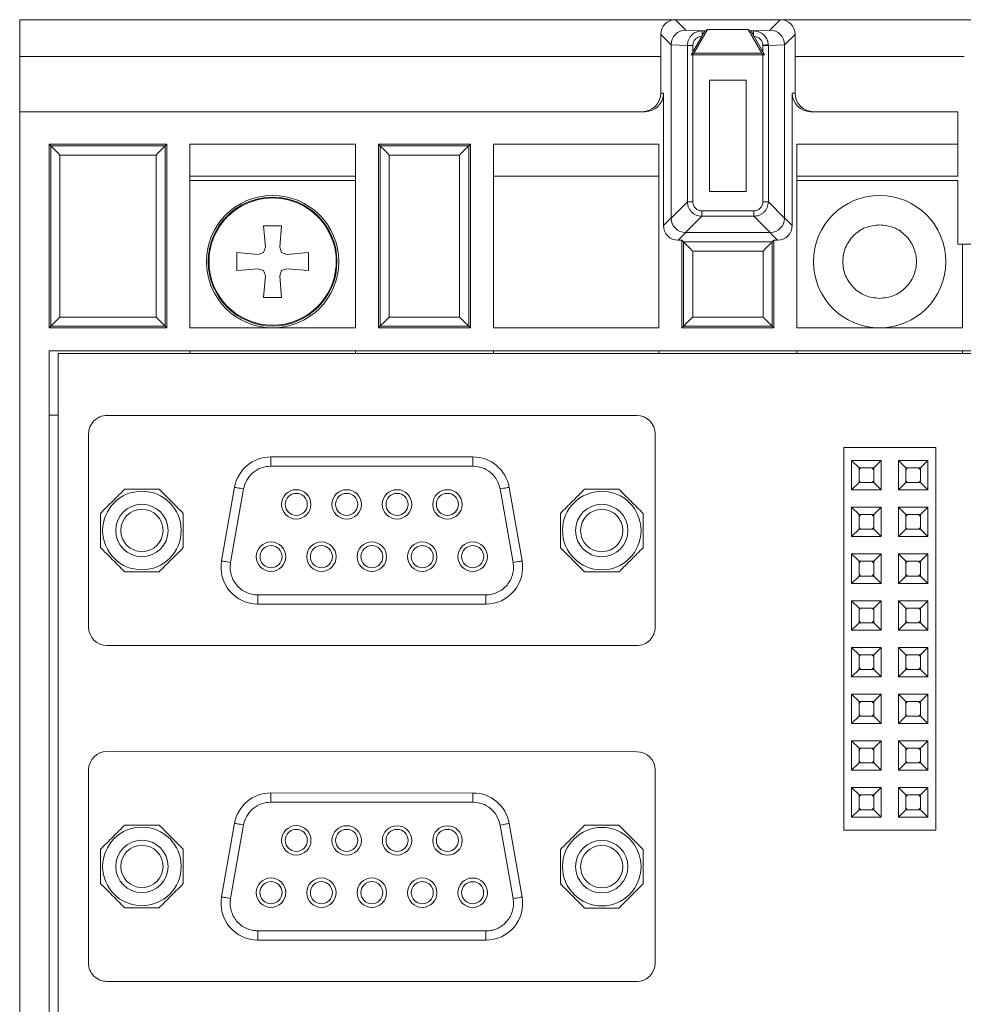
# Paper-space layout 'Blatt2' of a CAD drawing. Header units: millimetres. Extents: x 257 to 862, y 404 to 535.
# Tile 4 of 36: x 257 to 309, y 467 to 521. Entities that reach past the tile are written whole.
import ezdxf

# ---------------------------------------------------------------- set-up
doc = ezdxf.new("R2010")
doc.units = ezdxf.units.MM

psp = doc.layouts.new('Blatt2')

# ---------------------------------------------------------------- linework, layer by layer
at = {"color": 7, "linetype": 'Continuous', "lineweight": 15}
for p, q in [((257.233, 518.74), (257.233, 520.74)), ((257.233, 520.74), (292.883, 520.74)), ((298.583, 520.74), (292.883, 520.74)), ((293.447, 520.175), (292.883, 520.74)), ((298.583, 520.74), (298.018, 520.175)), ((298.583, 520.74), (309.383, 520.74)), ((293.879, 518.914), (294.63, 520.214)), ((294.488, 520.132), (294.63, 520.214)), ((294.63, 520.214), (296.836, 520.214)), ((297.586, 518.914), (296.836, 520.214)), ((296.836, 520.214), (296.978, 520.132)), ((292.648, 519.375), (292.083, 519.94)), ((292.083, 519.94), (292.083, 518.74)), ((293.447, 520.175), (294.333, 520.132)), ((293.825, 518.99), (294.312, 519.832)), ((294.312, 519.832), (294.333, 519.869)), ((294.333, 520.132), (294.488, 520.132)), ((296.978, 520.132), (297.133, 520.132)), ((297.133, 520.132), (298.018, 520.175)), ((297.133, 519.869), (297.154, 519.832)), ((297.154, 519.832), (297.641, 518.99)), ((299.383, 519.94), (298.818, 519.375)), ((299.383, 518.74), (299.383, 519.94)), ((293.53, 519.333), (292.648, 519.375)), ((292.648, 509.97), (292.648, 519.375)), ((293.53, 510.838), (293.53, 519.333)), ((293.825, 519.333), (293.53, 519.333)), ((293.825, 518.99), (293.825, 519.333)), ((297.64, 519.357), (297.641, 519.333)), ((297.641, 519.333), (297.641, 518.99)), ((297.936, 519.333), (297.641, 519.333)), ((297.936, 519.333), (297.935, 519.371)), ((298.818, 519.375), (297.936, 519.333)), ((297.936, 519.333), (297.936, 510.838)), ((298.818, 519.375), (298.818, 509.97)), ((257.233, 515.74), (257.233, 518.74)), ((257.233, 518.74), (292.083, 518.74)), ((292.083, 516.74), (292.083, 518.74)), ((293.733, 518.83), (293.825, 518.99)), ((293.879, 518.914), (293.733, 518.83)), ((293.825, 518.83), (293.733, 518.83)), ((293.825, 510.838), (293.825, 518.83)), ((297.641, 518.83), (293.825, 518.83)), ((297.586, 518.914), (293.879, 518.914)), ((297.733, 518.83), (297.586, 518.914)), ((297.641, 518.99), (297.733, 518.83)), ((297.641, 518.83), (297.641, 510.838)), ((297.733, 518.83), (297.641, 518.83)), ((299.383, 518.74), (299.383, 516.74)), ((294.73, 517.448), (296.736, 517.448)), ((294.73, 511.405), (294.73, 517.448)), ((296.736, 517.448), (296.736, 511.405)), ((292.083, 516.74), (292.232, 516.74)), ((292.232, 516.74), (292.232, 509.553)), ((299.234, 509.553), (299.234, 516.74)), ((299.234, 516.74), (299.383, 516.74)), ((257.233, 412.74), (257.233, 515.74)), ((291.231, 515.74), (257.233, 515.74)), ((300.234, 515.74), (308.233, 515.74)), ((308.233, 515.74), (308.233, 513.97)), ((258.833, 513.97), (258.833, 503.99)), ((265.233, 513.97), (258.833, 513.97)), ((258.833, 513.97), (258.922, 513.881)), ((258.922, 513.881), (258.922, 504.079)), ((265.144, 513.881), (258.922, 513.881)), ((265.233, 513.97), (265.144, 513.881)), ((265.144, 504.079), (265.144, 513.881)), ((265.233, 503.99), (265.233, 513.97)), ((275.483, 513.97), (266.483, 513.97)), ((266.483, 513.97), (266.483, 503.99)), ((275.483, 503.99), (275.483, 513.97)), ((281.733, 513.97), (276.733, 513.97)), ((276.733, 513.97), (276.733, 503.99)), ((276.733, 513.97), (276.822, 513.881)), ((281.644, 513.881), (276.822, 513.881)), ((276.822, 513.881), (276.822, 504.079)), ((281.733, 513.97), (281.644, 513.881)), ((281.644, 504.079), (281.644, 513.881)), ((281.733, 503.99), (281.733, 513.97)), ((291.983, 513.97), (282.983, 513.97)), ((282.983, 513.97), (282.983, 503.99)), ((291.983, 503.99), (291.983, 513.97)), ((308.233, 513.97), (299.483, 513.97)), ((299.483, 513.97), (299.483, 503.99)), ((308.233, 512.238), (308.233, 513.97)), ((264.644, 513.381), (259.422, 513.381)), ((259.422, 513.381), (259.422, 504.579)), ((264.644, 504.579), (264.644, 513.381)), ((277.322, 513.381), (277.322, 504.579)), ((281.144, 513.381), (277.322, 513.381)), ((281.144, 504.579), (281.144, 513.381)), ((275.483, 512.238), (266.483, 512.238)), ((291.983, 512.238), (282.983, 512.238)), ((299.483, 512.238), (308.233, 512.238)), ((266.483, 511.99), (275.483, 511.99)), ((299.483, 511.99), (308.233, 511.99)), ((308.233, 508.54), (308.233, 511.99)), ((294.73, 511.405), (296.736, 511.405)), ((292.648, 509.957), (293.53, 510.838)), ((293.53, 510.838), (293.825, 510.838)), ((297.641, 510.838), (297.936, 510.838)), ((297.936, 510.838), (298.818, 509.957)), ((294.317, 510.052), (293.435, 509.17)), ((297.149, 510.347), (294.317, 510.347)), ((294.317, 510.347), (294.317, 510.052)), ((297.149, 510.052), (294.317, 510.052)), ((297.149, 510.347), (297.149, 510.052)), ((297.149, 510.052), (298.031, 509.17)), ((270.598, 508.37), (270.495, 509.54)), ((270.495, 509.54), (271.47, 509.54)), ((271.47, 509.54), (271.368, 508.37)), ((292.232, 509.553), (292.648, 509.97)), ((298.818, 509.97), (299.234, 509.553)), ((293.448, 509.17), (293.031, 508.753)), ((298.018, 509.17), (293.448, 509.17)), ((298.018, 509.17), (298.031, 509.17)), ((298.018, 509.17), (298.434, 508.753)), ((293.031, 508.753), (293.233, 508.753)), ((293.233, 508.753), (293.322, 508.662)), ((293.233, 508.753), (293.233, 503.99)), ((293.322, 508.662), (298.144, 508.662)), ((293.322, 508.662), (293.322, 504.079)), ((298.144, 508.662), (298.233, 508.753)), ((298.144, 504.079), (298.144, 508.662)), ((298.233, 508.753), (298.434, 508.753)), ((298.233, 503.99), (298.233, 508.753)), ((308.483, 508.54), (308.233, 508.54)), ((308.483, 508.54), (312.233, 508.54)), ((308.483, 503.99), (308.483, 508.54)), ((269.033, 507.102), (269.033, 508.077)), ((269.033, 508.077), (270.203, 507.975)), ((270.203, 507.975), (270.495, 508.077)), ((270.495, 508.077), (270.598, 508.37)), ((271.368, 508.37), (271.47, 508.077)), ((271.47, 508.077), (271.763, 507.975)), ((271.763, 507.975), (272.933, 508.077)), ((272.933, 508.077), (272.933, 507.102)), ((293.822, 508.162), (293.822, 504.579)), ((297.644, 508.162), (293.822, 508.162)), ((297.644, 504.579), (297.644, 508.162)), ((270.203, 507.204), (269.033, 507.102)), ((270.495, 507.102), (270.203, 507.204)), ((270.598, 506.81), (270.495, 507.102)), ((271.47, 507.102), (271.368, 506.81)), ((271.763, 507.204), (271.47, 507.102)), ((272.933, 507.102), (271.763, 507.204)), ((270.495, 505.64), (270.598, 506.81)), ((271.368, 506.81), (271.47, 505.64)), ((271.47, 505.64), (270.495, 505.64)), ((259.422, 504.579), (264.644, 504.579)), ((277.322, 504.579), (281.144, 504.579)), ((293.822, 504.579), (297.644, 504.579)), ((258.922, 504.079), (258.833, 503.99)), ((258.833, 503.99), (265.233, 503.99)), ((258.922, 504.079), (265.144, 504.079)), ((265.233, 503.99), (265.144, 504.079)), ((266.483, 503.99), (275.483, 503.99)), ((276.733, 503.99), (276.822, 504.079)), ((276.733, 503.99), (281.733, 503.99)), ((276.822, 504.079), (281.644, 504.079)), ((281.644, 504.079), (281.733, 503.99)), ((282.983, 503.99), (291.983, 503.99)), ((293.233, 503.99), (293.322, 504.079)), ((293.233, 503.99), (298.233, 503.99)), ((293.322, 504.079), (298.144, 504.079)), ((298.233, 503.99), (298.144, 504.079)), ((299.483, 503.99), (308.483, 503.99)), ((312.233, 502.74), (258.833, 502.74)), ((258.833, 502.74), (258.833, 425.74)), ((259.333, 502.59), (259.333, 425.89)), ((826.514, 502.59), (259.333, 502.59)), ((266.483, 502.74), (266.483, 502.59)), ((275.483, 502.74), (275.483, 502.59)), ((282.983, 502.74), (282.983, 502.59)), ((291.983, 502.74), (291.983, 502.59)), ((299.483, 502.74), (299.483, 502.59)), ((308.483, 502.59), (308.483, 502.74)), ((259.333, 499.24), (258.833, 499.24)), ((290.778, 499.223), (261.978, 499.225)), ((260.978, 498.225), (260.977, 487.725)), ((291.777, 487.722), (291.778, 498.222)), ((302.033, 497.49), (307.033, 497.49)), ((302.033, 476.69), (302.033, 497.49)), ((307.033, 476.69), (307.033, 497.49)), ((281.873, 496.973), (270.883, 496.974)), ((302.463, 496.78), (304.063, 496.78)), ((302.463, 496.78), (302.863, 496.38)), ((302.463, 495.18), (302.463, 496.78)), ((303.663, 496.38), (304.063, 496.78)), ((304.063, 496.78), (304.063, 495.18)), ((305.003, 495.18), (305.003, 496.78)), ((305.003, 496.78), (305.403, 496.38)), ((305.003, 496.78), (306.603, 496.78)), ((306.203, 496.38), (306.603, 496.78)), ((306.603, 496.78), (306.603, 495.18)), ((270.883, 496.474), (281.873, 496.473)), ((302.863, 496.38), (303.663, 496.38)), ((302.863, 495.58), (302.863, 496.38)), ((303.663, 496.38), (303.663, 495.58)), ((305.403, 495.58), (305.403, 496.38)), ((305.403, 496.38), (306.203, 496.38)), ((306.203, 496.38), (306.203, 495.58)), ((268.914, 495.321), (268.208, 491.322)), ((268.701, 491.235), (269.406, 495.235)), ((283.35, 495.234), (284.055, 491.234)), ((283.842, 495.32), (284.547, 491.32)), ((302.463, 495.18), (302.863, 495.58)), ((304.063, 495.18), (302.463, 495.18)), ((303.663, 495.58), (302.863, 495.58)), ((304.063, 495.18), (303.663, 495.58)), ((305.003, 495.18), (305.403, 495.58)), ((306.603, 495.18), (305.003, 495.18)), ((306.203, 495.58), (305.403, 495.58)), ((306.603, 495.18), (306.203, 495.58)), ((302.463, 494.24), (304.063, 494.24)), ((302.463, 494.24), (302.863, 493.84)), ((302.463, 492.64), (302.463, 494.24)), ((303.663, 493.84), (304.063, 494.24)), ((304.063, 494.24), (304.063, 492.64)), ((305.003, 492.64), (305.003, 494.24)), ((305.003, 494.24), (305.403, 493.84)), ((305.003, 494.24), (306.603, 494.24)), ((306.203, 493.84), (306.603, 494.24)), ((306.603, 494.24), (306.603, 492.64)), ((302.863, 493.84), (303.663, 493.84)), ((302.863, 493.04), (302.863, 493.84)), ((303.663, 493.84), (303.663, 493.04)), ((305.403, 493.04), (305.403, 493.84)), ((305.403, 493.84), (306.203, 493.84)), ((306.203, 493.84), (306.203, 493.04)), ((302.463, 492.64), (302.863, 493.04)), ((303.663, 493.04), (302.863, 493.04)), ((304.063, 492.64), (303.663, 493.04)), ((305.003, 492.64), (305.403, 493.04)), ((306.203, 493.04), (305.403, 493.04)), ((306.603, 492.64), (306.203, 493.04)), ((304.063, 492.64), (302.463, 492.64)), ((306.603, 492.64), (305.003, 492.64)), ((302.463, 490.1), (302.463, 491.7)), ((302.463, 491.7), (302.863, 491.3)), ((302.463, 491.7), (304.063, 491.7)), ((303.663, 491.3), (304.063, 491.7)), ((304.063, 491.7), (304.063, 490.1)), ((305.003, 490.1), (305.003, 491.7)), ((305.003, 491.7), (305.403, 491.3)), ((305.003, 491.7), (306.603, 491.7)), ((306.203, 491.3), (306.603, 491.7)), ((306.603, 491.7), (306.603, 490.1)), ((302.863, 490.5), (302.863, 491.3)), ((302.863, 491.3), (303.663, 491.3)), ((303.663, 491.3), (303.663, 490.5)), ((305.403, 490.5), (305.403, 491.3)), ((305.403, 491.3), (306.203, 491.3)), ((306.203, 491.3), (306.203, 490.5)), ((302.463, 490.1), (302.863, 490.5)), ((303.663, 490.5), (302.863, 490.5)), ((304.063, 490.1), (303.663, 490.5)), ((305.003, 490.1), (305.403, 490.5)), ((306.203, 490.5), (305.403, 490.5)), ((306.603, 490.1), (306.203, 490.5)), ((304.063, 490.1), (302.463, 490.1)), ((306.603, 490.1), (305.003, 490.1)), ((282.578, 489.473), (270.178, 489.474)), ((282.578, 488.973), (270.178, 488.974)), ((302.463, 489.16), (304.063, 489.16)), ((302.463, 489.16), (302.863, 488.76)), ((302.463, 487.56), (302.463, 489.16)), ((302.863, 488.76), (303.663, 488.76)), ((302.863, 487.96), (302.863, 488.76)), ((303.663, 488.76), (304.063, 489.16)), ((303.663, 488.76), (303.663, 487.96)), ((304.063, 489.16), (304.063, 487.56)), ((305.003, 487.56), (305.003, 489.16)), ((305.003, 489.16), (305.403, 488.76)), ((305.003, 489.16), (306.603, 489.16)), ((305.403, 487.96), (305.403, 488.76)), ((305.403, 488.76), (306.203, 488.76)), ((306.203, 488.76), (306.603, 489.16)), ((306.203, 488.76), (306.203, 487.96)), ((306.603, 489.16), (306.603, 487.56)), ((302.463, 487.56), (302.863, 487.96)), ((304.063, 487.56), (302.463, 487.56)), ((303.663, 487.96), (302.863, 487.96)), ((304.063, 487.56), (303.663, 487.96)), ((305.003, 487.56), (305.403, 487.96)), ((306.603, 487.56), (305.003, 487.56)), ((306.203, 487.96), (305.403, 487.96)), ((306.603, 487.56), (306.203, 487.96)), ((261.977, 486.725), (290.777, 486.723)), ((302.463, 485.02), (302.463, 486.62)), ((302.463, 486.62), (302.863, 486.22)), ((302.463, 486.62), (304.063, 486.62)), ((303.663, 486.22), (304.063, 486.62)), ((304.063, 486.62), (304.063, 485.02)), ((305.003, 485.02), (305.003, 486.62)), ((305.003, 486.62), (305.403, 486.22)), ((305.003, 486.62), (306.603, 486.62)), ((306.203, 486.22), (306.603, 486.62)), ((306.603, 486.62), (306.603, 485.02)), ((302.863, 485.42), (302.863, 486.22)), ((302.863, 486.22), (303.663, 486.22)), ((303.663, 486.22), (303.663, 485.42)), ((305.403, 485.42), (305.403, 486.22)), ((305.403, 486.22), (306.203, 486.22)), ((306.203, 486.22), (306.203, 485.42)), ((302.463, 485.02), (302.863, 485.42)), ((303.663, 485.42), (302.863, 485.42)), ((304.063, 485.02), (303.663, 485.42)), ((305.003, 485.02), (305.403, 485.42)), ((306.203, 485.42), (305.403, 485.42)), ((306.603, 485.02), (306.203, 485.42)), ((304.063, 485.02), (302.463, 485.02)), ((306.603, 485.02), (305.003, 485.02)), ((302.463, 482.48), (302.463, 484.08)), ((302.463, 484.08), (302.863, 483.68)), ((302.463, 484.08), (304.063, 484.08)), ((303.663, 483.68), (304.063, 484.08)), ((304.063, 484.08), (304.063, 482.48)), ((305.003, 484.08), (306.603, 484.08)), ((305.003, 484.08), (305.403, 483.68)), ((305.003, 482.48), (305.003, 484.08)), ((306.203, 483.68), (306.603, 484.08)), ((306.603, 484.08), (306.603, 482.48)), ((302.863, 482.88), (302.863, 483.68)), ((302.863, 483.68), (303.663, 483.68)), ((303.663, 483.68), (303.663, 482.88)), ((305.403, 483.68), (306.203, 483.68)), ((305.403, 482.88), (305.403, 483.68)), ((306.203, 483.68), (306.203, 482.88)), ((302.463, 482.48), (302.863, 482.88)), ((303.663, 482.88), (302.863, 482.88)), ((304.063, 482.48), (303.663, 482.88)), ((305.003, 482.48), (305.403, 482.88)), ((306.203, 482.88), (305.403, 482.88)), ((306.603, 482.48), (306.203, 482.88)), ((304.063, 482.48), (302.463, 482.48)), ((306.603, 482.48), (305.003, 482.48)), ((302.463, 481.54), (304.063, 481.54)), ((302.463, 481.54), (302.863, 481.14)), ((302.463, 479.94), (302.463, 481.54)), ((302.863, 481.14), (303.663, 481.14)), ((302.863, 480.34), (302.863, 481.14)), ((303.663, 481.14), (304.063, 481.54)), ((303.663, 481.14), (303.663, 480.34)), ((304.063, 481.54), (304.063, 479.94)), ((305.003, 479.94), (305.003, 481.54)), ((305.003, 481.54), (305.403, 481.14)), ((305.003, 481.54), (306.603, 481.54)), ((305.403, 480.34), (305.403, 481.14)), ((305.403, 481.14), (306.203, 481.14)), ((306.203, 481.14), (306.603, 481.54)), ((306.203, 481.14), (306.203, 480.34)), ((306.603, 481.54), (306.603, 479.94)), ((290.781, 480.952), (261.981, 480.965)), ((302.463, 479.94), (302.863, 480.34)), ((303.663, 480.34), (302.863, 480.34)), ((304.063, 479.94), (303.663, 480.34)), ((305.003, 479.94), (305.403, 480.34)), ((306.203, 480.34), (305.403, 480.34)), ((306.603, 479.94), (306.203, 480.34)), ((260.98, 479.966), (260.975, 469.466)), ((291.775, 469.451), (291.78, 479.951)), ((304.063, 479.94), (302.463, 479.94)), ((306.603, 479.94), (305.003, 479.94)), ((302.463, 477.4), (302.463, 479)), ((302.463, 479), (302.863, 478.6)), ((302.463, 479), (304.063, 479)), ((303.663, 478.6), (304.063, 479)), ((304.063, 479), (304.063, 477.4)), ((305.003, 479), (306.603, 479)), ((305.003, 479), (305.403, 478.6)), ((305.003, 477.4), (305.003, 479)), ((306.203, 478.6), (306.603, 479)), ((306.603, 479), (306.603, 477.4)), ((281.874, 478.706), (270.885, 478.711)), ((302.863, 477.8), (302.863, 478.6)), ((302.863, 478.6), (303.663, 478.6)), ((303.663, 478.6), (303.663, 477.8)), ((305.403, 478.6), (306.203, 478.6)), ((305.403, 477.8), (305.403, 478.6)), ((306.203, 478.6), (306.203, 477.8)), ((270.885, 478.211), (281.874, 478.206)), ((302.463, 477.4), (302.863, 477.8)), ((304.063, 477.4), (302.463, 477.4)), ((303.663, 477.8), (302.863, 477.8)), ((304.063, 477.4), (303.663, 477.8)), ((305.003, 477.4), (305.403, 477.8)), ((306.603, 477.4), (305.003, 477.4)), ((306.203, 477.8), (305.403, 477.8)), ((306.603, 477.4), (306.203, 477.8)), ((268.915, 477.059), (268.207, 473.06)), ((268.7, 472.973), (269.407, 476.972)), ((283.351, 476.966), (284.054, 472.965)), ((283.843, 477.052), (284.547, 473.052)), ((302.033, 476.69), (307.033, 476.69)), ((282.576, 471.206), (270.176, 471.212)), ((282.576, 470.706), (270.176, 470.712)), ((261.975, 468.465), (290.775, 468.452))]:
    psp.add_line(p, q, dxfattribs=at)
at = {"color": 8, "linetype": 'Continuous', "lineweight": 15}
psp.add_line((308.583, 518.74), (299.383, 518.74), dxfattribs=at)
at = {"color": 7, "linetype": 'Continuous', "lineweight": 15, "flags": 128}
for points in [[(258.922, 513.881), (258.932, 513.87), (258.961, 513.841), (259.008, 513.795), (259.07, 513.733), (259.145, 513.657), (259.232, 513.571), (259.325, 513.478), (259.422, 513.381)], [(265.144, 513.881), (265.133, 513.87), (265.105, 513.841), (265.058, 513.795), (264.996, 513.733), (264.92, 513.657), (264.834, 513.571), (264.741, 513.478), (264.644, 513.381)], [(276.822, 513.881), (276.832, 513.87), (276.861, 513.841), (276.908, 513.795), (276.97, 513.733), (277.045, 513.657), (277.132, 513.571), (277.225, 513.478), (277.322, 513.381)], [(281.644, 513.881), (281.633, 513.87), (281.605, 513.841), (281.558, 513.795), (281.496, 513.733), (281.42, 513.657), (281.334, 513.571), (281.241, 513.478), (281.144, 513.381)], [(259.422, 504.579), (259.325, 504.482), (259.232, 504.388), (259.145, 504.302), (259.07, 504.227), (259.008, 504.164), (258.961, 504.118), (258.932, 504.089), (258.922, 504.079)], [(265.144, 504.079), (265.133, 504.089), (265.105, 504.118), (265.058, 504.164), (264.996, 504.227), (264.92, 504.302), (264.834, 504.388), (264.741, 504.482), (264.644, 504.579)], [(276.822, 504.079), (276.832, 504.089), (276.861, 504.118), (276.908, 504.164), (276.97, 504.227), (277.045, 504.302), (277.132, 504.388), (277.225, 504.482), (277.322, 504.579)], [(281.144, 504.579), (281.241, 504.482), (281.334, 504.388), (281.42, 504.302), (281.496, 504.227), (281.558, 504.164), (281.605, 504.118), (281.633, 504.089), (281.644, 504.079)], [(270.883, 496.974), (270.883, 496.964), (270.883, 496.936), (270.883, 496.89), (270.883, 496.828), (270.883, 496.752), (270.883, 496.665), (270.883, 496.572), (270.883, 496.474)], [(281.873, 496.973), (281.873, 496.964), (281.873, 496.935), (281.873, 496.889), (281.873, 496.827), (281.873, 496.751), (281.873, 496.665), (281.873, 496.571), (281.873, 496.473)], [(302.863, 496.28), (302.909, 496.333), (302.963, 496.38)], [(303.563, 496.38), (303.616, 496.333), (303.663, 496.28)], [(305.403, 496.28), (305.449, 496.333), (305.503, 496.38)], [(306.103, 496.38), (306.156, 496.333), (306.203, 496.28)], [(302.963, 495.58), (302.909, 495.626), (302.863, 495.68)], [(303.663, 495.68), (303.616, 495.626), (303.563, 495.58)], [(305.503, 495.58), (305.449, 495.626), (305.403, 495.68)], [(306.203, 495.68), (306.156, 495.626), (306.103, 495.58)], [(268.914, 495.321), (268.923, 495.32), (268.951, 495.315), (268.997, 495.307), (269.058, 495.296), (269.133, 495.283), (269.218, 495.268), (269.31, 495.252), (269.406, 495.235)], [(283.842, 495.32), (283.833, 495.319), (283.805, 495.314), (283.759, 495.306), (283.698, 495.295), (283.624, 495.282), (283.538, 495.267), (283.446, 495.25), (283.35, 495.234)], [(302.863, 493.74), (302.909, 493.793), (302.963, 493.84)], [(303.563, 493.84), (303.616, 493.793), (303.663, 493.74)], [(305.403, 493.74), (305.449, 493.793), (305.503, 493.84)], [(306.103, 493.84), (306.156, 493.793), (306.203, 493.74)], [(302.963, 493.04), (302.909, 493.086), (302.863, 493.14)], [(303.663, 493.14), (303.616, 493.086), (303.563, 493.04)], [(305.503, 493.04), (305.449, 493.086), (305.403, 493.14)], [(306.203, 493.14), (306.156, 493.086), (306.103, 493.04)], [(268.208, 491.322), (268.218, 491.32), (268.246, 491.315), (268.291, 491.307), (268.352, 491.296), (268.427, 491.283), (268.512, 491.268), (268.604, 491.252), (268.701, 491.235)], [(284.055, 491.234), (284.151, 491.25), (284.243, 491.267), (284.329, 491.282), (284.403, 491.295), (284.464, 491.306), (284.51, 491.314), (284.538, 491.319), (284.547, 491.32)], [(302.863, 491.2), (302.909, 491.253), (302.963, 491.3)], [(303.563, 491.3), (303.616, 491.253), (303.663, 491.2)], [(305.403, 491.2), (305.449, 491.253), (305.503, 491.3)], [(306.103, 491.3), (306.156, 491.253), (306.203, 491.2)], [(302.963, 490.5), (302.909, 490.546), (302.863, 490.6)], [(303.663, 490.6), (303.616, 490.546), (303.563, 490.5)], [(305.503, 490.5), (305.449, 490.546), (305.403, 490.6)], [(306.203, 490.6), (306.156, 490.546), (306.103, 490.5)], [(270.178, 488.974), (270.178, 488.984), (270.178, 489.012), (270.178, 489.058), (270.178, 489.121), (270.178, 489.196), (270.178, 489.283), (270.178, 489.377), (270.178, 489.474)], [(282.578, 488.973), (282.578, 488.983), (282.578, 489.011), (282.578, 489.057), (282.578, 489.12), (282.578, 489.195), (282.578, 489.282), (282.578, 489.376), (282.578, 489.473)], [(302.863, 488.66), (302.909, 488.713), (302.963, 488.76)], [(303.563, 488.76), (303.616, 488.713), (303.663, 488.66)], [(305.403, 488.66), (305.449, 488.713), (305.503, 488.76)], [(306.103, 488.76), (306.156, 488.713), (306.203, 488.66)], [(302.963, 487.96), (302.909, 488.006), (302.863, 488.06)], [(303.663, 488.06), (303.616, 488.006), (303.563, 487.96)], [(305.503, 487.96), (305.449, 488.006), (305.403, 488.06)], [(306.203, 488.06), (306.156, 488.006), (306.103, 487.96)], [(302.863, 486.12), (302.909, 486.173), (302.963, 486.22)], [(303.563, 486.22), (303.616, 486.173), (303.663, 486.12)], [(305.403, 486.12), (305.449, 486.173), (305.503, 486.22)], [(306.103, 486.22), (306.156, 486.173), (306.203, 486.12)], [(302.963, 485.42), (302.909, 485.466), (302.863, 485.52)], [(303.663, 485.52), (303.616, 485.466), (303.563, 485.42)], [(305.503, 485.42), (305.449, 485.466), (305.403, 485.52)], [(306.203, 485.52), (306.156, 485.466), (306.103, 485.42)], [(302.863, 483.58), (302.909, 483.633), (302.963, 483.68)], [(303.563, 483.68), (303.616, 483.633), (303.663, 483.58)], [(305.403, 483.58), (305.449, 483.633), (305.503, 483.68)], [(306.103, 483.68), (306.156, 483.633), (306.203, 483.58)], [(302.963, 482.88), (302.909, 482.926), (302.863, 482.98)], [(303.663, 482.98), (303.616, 482.926), (303.563, 482.88)], [(305.503, 482.88), (305.449, 482.926), (305.403, 482.98)], [(306.203, 482.98), (306.156, 482.926), (306.103, 482.88)], [(302.863, 481.04), (302.909, 481.093), (302.963, 481.14)], [(303.563, 481.14), (303.616, 481.093), (303.663, 481.04)], [(305.403, 481.04), (305.449, 481.093), (305.503, 481.14)], [(306.103, 481.14), (306.156, 481.093), (306.203, 481.04)], [(302.963, 480.34), (302.909, 480.386), (302.863, 480.44)], [(303.663, 480.44), (303.616, 480.386), (303.563, 480.34)], [(305.503, 480.34), (305.449, 480.386), (305.403, 480.44)], [(306.203, 480.44), (306.156, 480.386), (306.103, 480.34)], [(270.885, 478.711), (270.885, 478.702), (270.885, 478.673), (270.885, 478.627), (270.885, 478.565), (270.885, 478.489), (270.885, 478.403), (270.885, 478.309), (270.885, 478.211)], [(281.874, 478.706), (281.874, 478.696), (281.874, 478.668), (281.874, 478.622), (281.874, 478.56), (281.874, 478.484), (281.874, 478.397), (281.874, 478.304), (281.874, 478.206)], [(302.863, 478.5), (302.909, 478.553), (302.963, 478.6)], [(303.563, 478.6), (303.616, 478.553), (303.663, 478.5)], [(305.403, 478.5), (305.449, 478.553), (305.503, 478.6)], [(306.103, 478.6), (306.156, 478.553), (306.203, 478.5)], [(302.963, 477.8), (302.909, 477.846), (302.863, 477.9)], [(303.663, 477.9), (303.616, 477.846), (303.563, 477.8)], [(305.503, 477.8), (305.449, 477.846), (305.403, 477.9)], [(306.203, 477.9), (306.156, 477.846), (306.103, 477.8)], [(268.915, 477.059), (268.924, 477.058), (268.952, 477.053), (268.998, 477.045), (269.059, 477.034), (269.134, 477.021), (269.219, 477.006), (269.311, 476.989), (269.407, 476.972)], [(283.843, 477.052), (283.834, 477.051), (283.806, 477.046), (283.76, 477.038), (283.699, 477.027), (283.624, 477.014), (283.539, 476.999), (283.447, 476.983), (283.351, 476.966)], [(268.207, 473.06), (268.217, 473.058), (268.245, 473.053), (268.29, 473.045), (268.352, 473.034), (268.426, 473.021), (268.511, 473.006), (268.604, 472.99), (268.7, 472.973)], [(284.054, 472.965), (284.15, 472.982), (284.243, 472.999), (284.328, 473.014), (284.402, 473.027), (284.464, 473.037), (284.509, 473.045), (284.537, 473.05), (284.547, 473.052)], [(270.176, 470.712), (270.176, 470.721), (270.176, 470.75), (270.176, 470.796), (270.176, 470.858), (270.176, 470.934), (270.176, 471.02), (270.176, 471.114), (270.176, 471.212)], [(282.576, 470.706), (282.576, 470.715), (282.576, 470.744), (282.576, 470.79), (282.576, 470.852), (282.576, 470.928), (282.576, 471.014), (282.576, 471.108), (282.576, 471.206)]]:
    psp.add_lwpolyline(points, dxfattribs=at)
at = {"color": 7, "linetype": 'Continuous', "lineweight": 15}
for centre, radius in [((270.983, 507.59), 3.6), ((303.983, 507.59), 3.6), ((270.983, 507.59), 3.5), ((263.878, 492.975), 2.135), ((272.268, 494.394), 0.8), ((275.008, 494.394), 0.8), ((277.748, 494.394), 0.8), ((280.488, 494.393), 0.8), ((288.878, 492.973), 2.135), ((272.268, 494.394), 0.6), ((275.008, 494.394), 0.6), ((277.748, 494.394), 0.6), ((280.488, 494.393), 0.6), ((263.878, 492.975), 1.425), ((263.878, 492.975), 1.15), ((288.878, 492.973), 1.425), ((288.878, 492.973), 1.15), ((270.898, 491.554), 0.8), ((270.898, 491.554), 0.6), ((273.638, 491.554), 0.8), ((273.638, 491.554), 0.6), ((276.378, 491.554), 0.8), ((276.378, 491.554), 0.6), ((279.118, 491.553), 0.8), ((279.118, 491.553), 0.6), ((281.858, 491.553), 0.8), ((281.858, 491.553), 0.6), ((272.269, 476.131), 0.8), ((275.009, 476.129), 0.8), ((277.749, 476.128), 0.8), ((280.489, 476.127), 0.8), ((263.878, 474.715), 2.135), ((272.269, 476.131), 0.6), ((275.009, 476.129), 0.6), ((277.749, 476.128), 0.6), ((280.489, 476.127), 0.6), ((288.878, 474.703), 2.135), ((263.878, 474.715), 1.425), ((263.878, 474.715), 1.15), ((288.878, 474.703), 1.425), ((288.878, 474.703), 1.15), ((270.897, 473.291), 0.8), ((270.897, 473.291), 0.6), ((273.637, 473.29), 0.8), ((273.637, 473.29), 0.6), ((276.377, 473.289), 0.8), ((276.377, 473.289), 0.6), ((279.117, 473.287), 0.8), ((279.117, 473.287), 0.6), ((281.857, 473.286), 0.8), ((281.857, 473.286), 0.6)]:
    psp.add_circle(centre, radius, dxfattribs=at)
for centre, radius, start, end in [((270.983, 507.59), 3.458, 314.9998, 135), ((270.983, 507.59), 3.458, 135, 314.9998), ((261.978, 498.225), 1, 89.9956, 179.9956), ((290.778, 498.223), 1, 359.9956, 89.9956), ((270.883, 494.974), 2, 89.9956, 169.9956), ((281.873, 494.973), 2, 9.9956, 89.9956), ((270.178, 490.974), 2, 169.9956, 269.9956), ((282.578, 490.973), 2, 269.9956, 9.9956), ((261.977, 487.725), 1, 179.9956, 269.9956), ((290.777, 487.723), 1, 269.9956, 359.9956), ((261.98, 479.965), 1, 89.9728, 179.9728), ((290.78, 479.952), 1, 359.9728, 89.9728), ((270.884, 476.711), 2, 89.9728, 169.9728), ((281.874, 476.706), 2, 9.9728, 89.9728), ((270.177, 472.712), 2, 169.9728, 269.9728), ((282.577, 472.706), 2, 269.9728, 9.9728), ((261.975, 469.465), 1, 179.9728, 269.9728), ((290.775, 469.452), 1, 269.9728, 359.9728)]:
    psp.add_arc(centre, radius, start, end, dxfattribs=at)
for centre, major_axis, ratio, start_param, end_param in [((292.883, 519.94), (-0.566, 0.566), 0.999921, 5.497827, 7.068544), ((298.583, 519.94), (0.566, 0.566), 0.999921, 5.497827, 7.068544), ((293.447, 519.375), (0.324, 0.732), 0.998842, 0.4171, 1.987045), ((298.018, 519.375), (-0.324, 0.732), 0.998842, 4.29614, 5.866085), ((291.083, 516.74), (1, 0), 0.99996, 4.712389, 6.283185), ((291.231, 516.74), (1, 0), 0.99996, 4.712389, 6.283185), ((300.234, 516.74), (1, 0), 0.99996, 3.141593, 4.712389), ((300.383, 516.74), (1, 0), 0.99996, 3.141593, 4.712389), ((293.032, 509.553), (-0.566, -0.566), 0.999921, 5.497827, 7.068544), ((293.488, 510.01), (0.78, 0.335), 0.932781, 2.760808, 2.777407), ((293.447, 509.969), (0.566, -0.566), 0.998377, 3.94363, 5.481148), ((298.018, 509.969), (0.566, 0.566), 0.998377, 3.94363, 5.481148), ((298.434, 509.553), (0.566, -0.566), 0.999921, 5.497827, 7.068544), ((297.977, 510.01), (0.78, -0.335), 0.932781, 0.364185, 0.380785), ((293.488, 510.01), (0.335, 0.78), 0.932781, 3.505778, 3.522377)]:
    psp.add_ellipse(centre, major_axis=major_axis, ratio=ratio, start_param=start_param, end_param=end_param, dxfattribs=at)
for points, knots in [([(293.53, 519.333), (293.541, 519.434), (293.558, 519.59), (293.659, 519.777), (293.784, 519.93), (293.95, 520.046), (294.146, 520.119), (294.268, 520.128), (294.333, 520.132)], [0, 0, 0, 0, 0.239963, 0.368941, 0.503613, 0.709847, 0.844527, 1, 1, 1, 1]), ([(293.825, 519.333), (293.832, 519.396), (293.847, 519.523), (293.957, 519.685), (294.117, 519.802), (294.246, 519.822), (294.312, 519.832)], [0, 0, 0, 0, 0.245523, 0.493951, 0.744442, 1, 1, 1, 1]), ([(294.333, 519.869), (294.355, 519.908), (294.393, 519.975), (294.444, 520.06), (294.472, 520.108), (294.485, 520.129), (294.487, 520.131), (294.488, 520.132)], [0, 0, 0, 0, 0.288418, 0.507711, 0.764506, 0.884545, 1, 1, 1, 1]), ([(294.333, 520.132), (294.333, 520.128), (294.333, 520.12), (294.333, 520.061), (294.333, 519.975), (294.333, 519.905), (294.333, 519.869)], [0, 0, 0, 0, 0.249993, 0.499998, 0.750007, 1, 1, 1, 1]), ([(296.978, 520.132), (296.979, 520.131), (296.98, 520.129), (296.994, 520.108), (297.022, 520.06), (297.072, 519.975), (297.111, 519.908), (297.133, 519.869)], [0, 0, 0, 0, 0.115435, 0.235466, 0.492292, 0.711537, 1, 1, 1, 1]), ([(297.133, 519.869), (297.133, 519.905), (297.133, 519.975), (297.133, 520.061), (297.133, 520.12), (297.133, 520.128), (297.133, 520.132)], [0, 0, 0, 0, 0.250006, 0.499995, 0.75, 1, 1, 1, 1]), ([(297.133, 520.132), (297.198, 520.128), (297.321, 520.119), (297.528, 520.041), (297.734, 519.889), (297.894, 519.645), (297.922, 519.459), (297.935, 519.371)], [0, 0, 0, 0, 0.160357, 0.304105, 0.540785, 0.781797, 1, 1, 1, 1]), ([(297.154, 519.832), (297.217, 519.822), (297.343, 519.803), (297.5, 519.693), (297.611, 519.539), (297.63, 519.417), (297.64, 519.357)], [0, 0, 0, 0, 0.255822, 0.506266, 0.75462, 1, 1, 1, 1]), ([(297.64, 519.357), (297.672, 519.359), (297.741, 519.363), (297.828, 519.367), (297.885, 519.369), (297.915, 519.37), (297.929, 519.371), (297.933, 519.371), (297.935, 519.371)], [0, 0, 0, 0, 0.2315551, 0.4992152, 0.6980442, 0.8462423, 0.945602, 1, 1, 1, 1]), ([(294.317, 510.052), (294.211, 510.065), (294.002, 510.092), (293.781, 510.251), (293.651, 510.416), (293.557, 510.597), (293.541, 510.745), (293.53, 510.838)], [0, 0, 0, 0, 0.258352, 0.509152, 0.638268, 0.772602, 1, 1, 1, 1]), ([(294.317, 510.347), (294.252, 510.354), (294.123, 510.369), (293.96, 510.481), (293.847, 510.645), (293.833, 510.774), (293.825, 510.838)], [0, 0, 0, 0, 0.251259, 0.5, 0.748741, 1, 1, 1, 1]), ([(297.641, 510.838), (297.633, 510.774), (297.618, 510.645), (297.506, 510.481), (297.343, 510.369), (297.214, 510.354), (297.149, 510.347)], [0, 0, 0, 0, 0.251261, 0.500003, 0.748745, 1, 1, 1, 1]), ([(297.936, 510.838), (297.922, 510.733), (297.895, 510.524), (297.736, 510.303), (297.571, 510.173), (297.391, 510.079), (297.242, 510.062), (297.149, 510.052)], [0, 0, 0, 0, 0.258353, 0.509154, 0.63827, 0.772604, 1, 1, 1, 1]), ([(303.983, 509.59), (303.721, 509.56), (303.198, 509.499), (302.532, 509.037), (302.087, 508.376), (301.931, 507.59), (302.087, 506.803), (302.532, 506.142), (303.198, 505.68), (303.721, 505.62), (303.983, 505.59)], [0, 0, 0, 0, 0.125, 0.25, 0.375, 0.5, 0.625, 0.75, 0.875, 1, 1, 1, 1]), ([(303.983, 505.59), (304.245, 505.62), (304.768, 505.68), (305.434, 506.142), (305.879, 506.803), (306.035, 507.59), (305.879, 508.376), (305.434, 509.037), (304.768, 509.499), (304.245, 509.56), (303.983, 509.59)], [0, 0, 0, 0, 0.125, 0.25, 0.375, 0.5, 0.625, 0.75, 0.875, 1, 1, 1, 1]), ([(293.822, 508.162), (293.745, 508.239), (293.606, 508.378), (293.441, 508.544), (293.358, 508.626), (293.327, 508.657), (293.323, 508.661), (293.322, 508.662)], [0, 0, 0, 0, 0.342871, 0.620319, 0.822089, 0.913183, 1, 1, 1, 1]), ([(298.144, 508.662), (298.142, 508.661), (298.139, 508.657), (298.108, 508.626), (298.025, 508.544), (297.86, 508.378), (297.721, 508.239), (297.644, 508.162)], [0, 0, 0, 0, 0.086791, 0.177873, 0.379684, 0.657131, 1, 1, 1, 1]), ([(293.322, 504.079), (293.323, 504.08), (293.327, 504.084), (293.358, 504.115), (293.441, 504.197), (293.606, 504.363), (293.745, 504.502), (293.822, 504.579)], [0, 0, 0, 0, 0.086805, 0.17788, 0.379605, 0.657087, 1, 1, 1, 1]), ([(298.144, 504.079), (298.142, 504.08), (298.139, 504.083), (298.108, 504.114), (298.025, 504.198), (297.86, 504.363), (297.721, 504.502), (297.644, 504.579)], [0, 0, 0, 0, 0.086805, 0.17788, 0.379605, 0.657087, 1, 1, 1, 1]), ([(269.406, 495.235), (269.452, 495.398), (269.547, 495.736), (269.9, 496.146), (270.365, 496.423), (270.714, 496.457), (270.883, 496.474)], [0, 0, 0, 0, 0.242228, 0.5, 0.757773, 1, 1, 1, 1]), ([(281.873, 496.473), (282.042, 496.457), (282.391, 496.422), (282.856, 496.145), (283.21, 495.735), (283.304, 495.397), (283.35, 495.234)], [0, 0, 0, 0, 0.242227, 0.5, 0.757772, 1, 1, 1, 1]), ([(262.946, 495.225), (262.733, 495.012), (262.294, 494.573), (261.854, 494.133), (261.628, 493.907)], [0, 0, 0, 0, 0.485791, 1, 1, 1, 1]), ([(264.81, 495.225), (264.509, 495.225), (263.888, 495.225), (263.266, 495.225), (262.946, 495.225)], [0, 0, 0, 0, 0.485792, 1, 1, 1, 1]), ([(264.81, 495.225), (265.023, 495.011), (265.462, 494.573), (265.902, 494.133), (266.128, 493.906)], [0, 0, 0, 0, 0.485792, 1, 1, 1, 1]), ([(287.946, 495.223), (287.733, 495.01), (287.294, 494.571), (286.854, 494.131), (286.628, 493.905)], [0, 0, 0, 0, 0.4857921, 1, 1, 1, 1]), ([(289.81, 495.223), (289.509, 495.223), (288.888, 495.223), (288.266, 495.223), (287.946, 495.223)], [0, 0, 0, 0, 0.485793, 1, 1, 1, 1]), ([(289.81, 495.223), (290.023, 495.01), (290.462, 494.571), (290.902, 494.131), (291.128, 493.904)], [0, 0, 0, 0, 0.485791, 1, 1, 1, 1]), ([(261.628, 493.907), (261.628, 493.605), (261.628, 492.985), (261.628, 492.363), (261.628, 492.043)], [0, 0, 0, 0, 0.485791, 1, 1, 1, 1]), ([(266.128, 493.906), (266.128, 493.605), (266.128, 492.985), (266.128, 492.362), (266.128, 492.042)], [0, 0, 0, 0, 0.485793, 1, 1, 1, 1]), ([(286.628, 493.905), (286.628, 493.604), (286.628, 492.983), (286.628, 492.361), (286.628, 492.041)], [0, 0, 0, 0, 0.485793, 1, 1, 1, 1]), ([(291.128, 493.904), (291.128, 493.603), (291.128, 492.983), (291.128, 492.361), (291.128, 492.041)], [0, 0, 0, 0, 0.4857911, 1, 1, 1, 1]), ([(261.628, 492.043), (261.841, 491.83), (262.279, 491.391), (262.719, 490.951), (262.946, 490.725)], [0, 0, 0, 0, 0.485792, 1, 1, 1, 1]), ([(266.128, 492.042), (265.915, 491.829), (265.476, 491.391), (265.036, 490.951), (264.81, 490.725)], [0, 0, 0, 0, 0.485792, 1, 1, 1, 1]), ([(286.628, 492.041), (286.841, 491.828), (287.279, 491.389), (287.719, 490.949), (287.946, 490.723)], [0, 0, 0, 0, 0.485791, 1, 1, 1, 1]), ([(291.128, 492.041), (290.915, 491.827), (290.476, 491.389), (290.036, 490.949), (289.81, 490.723)], [0, 0, 0, 0, 0.485791, 1, 1, 1, 1]), ([(270.178, 489.474), (270.068, 489.481), (269.85, 489.494), (269.539, 489.605), (269.257, 489.774), (269.02, 490.003), (268.836, 490.276), (268.718, 490.583), (268.663, 490.909), (268.688, 491.126), (268.701, 491.235)], [0, 0, 0, 0, 0.125052, 0.250002, 0.375107, 0.500003, 0.625107, 0.750004, 0.875053, 1, 1, 1, 1]), ([(284.055, 491.234), (284.067, 491.125), (284.092, 490.908), (284.037, 490.582), (283.92, 490.274), (283.735, 490.001), (283.499, 489.773), (283.216, 489.604), (282.905, 489.493), (282.687, 489.48), (282.578, 489.473)], [0, 0, 0, 0, 0.1250518, 0.2500029, 0.3751062, 0.5000027, 0.6251063, 0.7500023, 0.8750516, 1, 1, 1, 1]), ([(264.81, 490.725), (264.508, 490.725), (263.888, 490.725), (263.266, 490.725), (262.946, 490.725)], [0, 0, 0, 0, 0.485792, 1, 1, 1, 1]), ([(289.81, 490.723), (289.508, 490.723), (288.888, 490.723), (288.266, 490.723), (287.946, 490.723)], [0, 0, 0, 0, 0.4857911, 1, 1, 1, 1]), ([(269.407, 476.972), (269.453, 477.136), (269.548, 477.474), (269.902, 477.883), (270.366, 478.16), (270.716, 478.195), (270.885, 478.211)], [0, 0, 0, 0, 0.242227, 0.5, 0.757773, 1, 1, 1, 1]), ([(281.874, 478.206), (282.043, 478.189), (282.393, 478.155), (282.857, 477.877), (283.211, 477.468), (283.305, 477.13), (283.351, 476.966)], [0, 0, 0, 0, 0.242227, 0.5, 0.757773, 1, 1, 1, 1]), ([(262.947, 476.965), (262.734, 476.752), (262.295, 476.314), (261.855, 475.874), (261.628, 475.648)], [0, 0, 0, 0, 0.485792, 1, 1, 1, 1]), ([(264.811, 476.964), (264.51, 476.964), (263.889, 476.965), (263.267, 476.965), (262.947, 476.965)], [0, 0, 0, 0, 0.485792, 1, 1, 1, 1]), ([(264.811, 476.964), (265.024, 476.751), (265.462, 476.312), (265.902, 475.872), (266.128, 475.645)], [0, 0, 0, 0, 0.485792, 1, 1, 1, 1]), ([(287.947, 476.953), (287.734, 476.74), (287.295, 476.302), (286.855, 475.862), (286.628, 475.636)], [0, 0, 0, 0, 0.485792, 1, 1, 1, 1]), ([(289.811, 476.952), (289.51, 476.952), (288.889, 476.953), (288.267, 476.953), (287.947, 476.953)], [0, 0, 0, 0, 0.485791, 1, 1, 1, 1]), ([(289.811, 476.952), (290.024, 476.739), (290.462, 476.3), (290.902, 475.86), (291.128, 475.634)], [0, 0, 0, 0, 0.485791, 1, 1, 1, 1]), ([(261.628, 475.648), (261.628, 475.346), (261.628, 474.726), (261.628, 474.104), (261.627, 473.784)], [0, 0, 0, 0, 0.485792, 1, 1, 1, 1]), ([(266.128, 475.645), (266.128, 475.344), (266.128, 474.724), (266.128, 474.102), (266.127, 473.782)], [0, 0, 0, 0, 0.485792, 1, 1, 1, 1]), ([(286.628, 475.636), (286.628, 475.334), (286.628, 474.714), (286.628, 474.092), (286.627, 473.772)], [0, 0, 0, 0, 0.485792, 1, 1, 1, 1]), ([(291.128, 475.634), (291.128, 475.332), (291.128, 474.712), (291.128, 474.09), (291.127, 473.77)], [0, 0, 0, 0, 0.485792, 1, 1, 1, 1]), ([(261.627, 473.784), (261.84, 473.571), (262.279, 473.132), (262.719, 472.691), (262.945, 472.465)], [0, 0, 0, 0, 0.485792, 1, 1, 1, 1]), ([(266.127, 473.782), (265.914, 473.569), (265.475, 473.13), (265.035, 472.69), (264.809, 472.464)], [0, 0, 0, 0, 0.485792, 1, 1, 1, 1]), ([(286.627, 473.772), (286.84, 473.559), (287.279, 473.12), (287.719, 472.68), (287.945, 472.453)], [0, 0, 0, 0, 0.485792, 1, 1, 1, 1]), ([(291.127, 473.77), (290.914, 473.557), (290.475, 473.118), (290.035, 472.678), (289.809, 472.452)], [0, 0, 0, 0, 0.485792, 1, 1, 1, 1]), ([(270.176, 471.212), (270.067, 471.218), (269.849, 471.232), (269.537, 471.343), (269.255, 471.512), (269.019, 471.741), (268.834, 472.014), (268.717, 472.321), (268.663, 472.647), (268.687, 472.864), (268.7, 472.973)], [0, 0, 0, 0, 0.125052, 0.250002, 0.375106, 0.500003, 0.625106, 0.750002, 0.875052, 1, 1, 1, 1]), ([(284.054, 472.965), (284.067, 472.857), (284.091, 472.639), (284.036, 472.314), (283.919, 472.006), (283.734, 471.733), (283.497, 471.505), (283.215, 471.336), (282.904, 471.226), (282.685, 471.212), (282.576, 471.206)], [0, 0, 0, 0, 0.125052, 0.250002, 0.375107, 0.500003, 0.625107, 0.750002, 0.875053, 1, 1, 1, 1]), ([(264.809, 472.464), (264.507, 472.464), (263.887, 472.465), (263.265, 472.465), (262.945, 472.465)], [0, 0, 0, 0, 0.485792, 1, 1, 1, 1]), ([(289.809, 472.452), (289.507, 472.452), (288.887, 472.453), (288.265, 472.453), (287.945, 472.453)], [0, 0, 0, 0, 0.485793, 1, 1, 1, 1])]:
    psp.add_open_spline(points, degree=3, knots=knots, dxfattribs=at)

doc.saveas('drawing.dxf')
